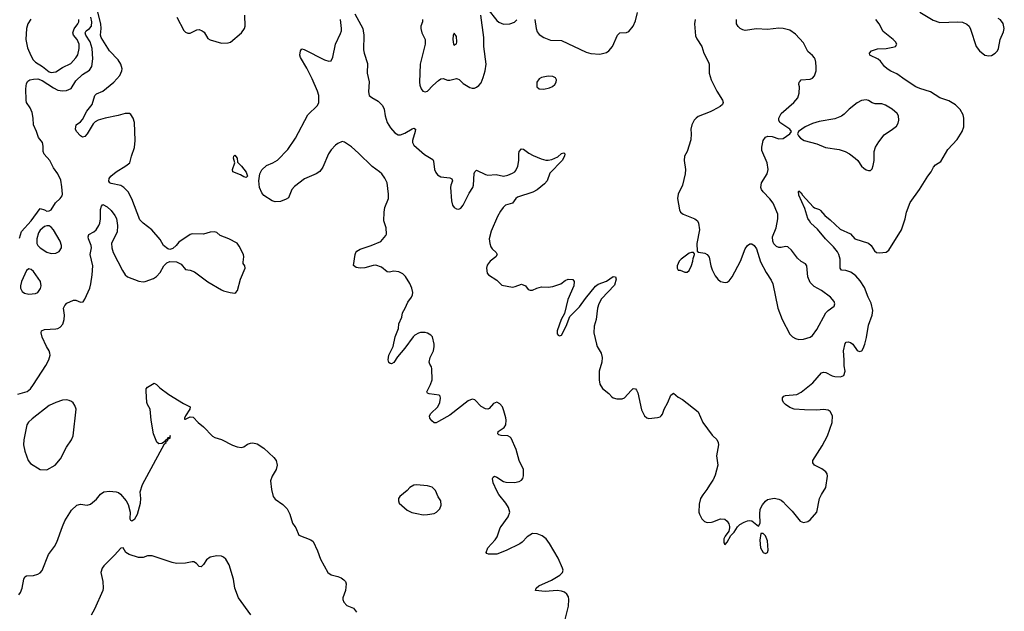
# Model space of a CAD drawing. Header units: inches. Extents: x 1550315 to 1685896, y 510706 to 640504.
# Tile 226 of 256: x 1663808 to 1672605, y 549243 to 554528. Entities that reach past the tile are written whole.
import ezdxf

# ---------------------------------------------------------------- set-up
doc = ezdxf.new("R2010")
doc.units = ezdxf.units.IN
doc.header["$MEASUREMENT"] = 0
for name, color, linetype in [('B6564', 7, 'Continuous'), ('B6565', 7, 'Continuous'), ('B6574', 7, 'Continuous'), ('B6575', 7, 'Continuous')]:
    doc.layers.add(name, color=color, linetype=linetype)

msp = doc.modelspace()

# ---------------------------------------------------------------- linework, layer by layer
at = {"layer": 'B6564', "color": 5, "elevation": 280}
for points in [[(1663798.7, 549390), (1663814.7, 549410), (1663829.6, 549450), (1663843.7, 549530), (1663854, 549550), (1663870, 549560.7), (1663930, 549564.4), (1663970, 549575.3), (1663990, 549586), (1664010, 549608.5), (1664064.2, 549750), (1664117.6, 549822.4), (1664138.6, 549861.4), (1664191, 550000)], [(1666266.5, 550000), (1666274, 549990), (1666302.8, 549922.8), (1666410, 549882.8), (1666430, 549866), (1666470, 549784.7), (1666494.9, 549710), (1666562, 549590), (1666590, 549570.3), (1666650, 549554.9), (1666681.3, 549541.3), (1666704.9, 549524.9), (1666717.3, 549510), (1666725.5, 549490), (1666717.3, 549430), (1666696.1, 549363.9), (1666695.3, 549350), (1666704.3, 549324.3), (1666730, 549296.2), (1666790.2, 549270.2), (1666815.5, 549235.5)], [(1668675.1, 549144.9), (1668712.1, 549287.9), (1668714.7, 549350), (1668711.4, 549371.4), (1668697.5, 549397.5), (1668674.9, 549414.9), (1668650, 549424.6), (1668609.9, 549429.9), (1668501.4, 549421.4), (1668417.2, 549430), (1668421.3, 549450), (1668446, 549470), (1668559.9, 549520.1), (1668634.9, 549565.1), (1668658.1, 549590), (1668662.1, 549610), (1668658.2, 549630), (1668618.5, 549718.5), (1668542.2, 549850), (1668510.9, 549890.9), (1668476.6, 549916.6), (1668430, 549935.2), (1668390, 549937.3), (1668342.3, 549910), (1668297.7, 549862.3), (1668275.1, 549844.9), (1668154.5, 549785.5), (1668070, 549753.7), (1667995.2, 549755.2), (1667981.1, 549761.1), (1667975.1, 549770), (1667990.5, 549810), (1668056.8, 549883.2), (1668072.6, 549907.4), (1668102, 549990), (1668109.3, 550000)], [(1665871.9, 549211.9), (1665762.9, 549362.9), (1665730.6, 549450), (1665716.9, 549530), (1665678.1, 549658.1), (1665650, 549709.9), (1665630, 549727.5), (1665610, 549736.4), (1665570, 549737.9), (1665510, 549725.9), (1665477, 549703), (1665450, 549662), (1665430, 549642), (1665410, 549642.9), (1665387.4, 549670), (1665364.2, 549684.2), (1665350, 549685.9), (1665287.9, 549672.1), (1665210, 549670.5), (1665170, 549679), (1664990, 549737.8), (1664950, 549738.3), (1664910, 549723.7), (1664870, 549723.7), (1664784.4, 549750), (1664757.4, 549770), (1664731.8, 549811.8), (1664710, 549806.9), (1664656.1, 549743.9), (1664558.7, 549650), (1664543.7, 549630), (1664531.8, 549590), (1664550.2, 549509.8), (1664553.4, 549450), (1664550.2, 549430), (1664476.9, 549263.1), (1664445.2, 549210)]]:
    msp.add_lwpolyline(points, dxfattribs=at)
at = {"layer": 'B6565', "color": 5}
for points, elevation in [([(1663790, 551181.6), (1663873.9, 551206.1), (1663902.9, 551230), (1663930, 551268), (1664041.2, 551438.8), (1664067.1, 551490), (1664079.7, 551530), (1664078.3, 551550), (1664069.7, 551570), (1664047.6, 551607.6), (1664010, 551692.3), (1663998.5, 551730), (1664002, 551750), (1664030, 551760.3), (1664130, 551765.5), (1664150, 551770.3), (1664170, 551781.7), (1664192.4, 551807.6), (1664206.2, 551850), (1664209.3, 551890), (1664200.6, 551950), (1664210, 551976.6), (1664230, 551995), (1664290, 552021.3), (1664310, 552021.6), (1664350, 552003.6), (1664373.5, 552006.5), (1664390, 552030.6), (1664433, 552130), (1664444.7, 552170), (1664456, 552250), (1664459.9, 552330), (1664438.3, 552430), (1664449.6, 552490), (1664447.8, 552510), (1664421.6, 552570), (1664418.4, 552590), (1664426, 552610), (1664470, 552633.7), (1664489.8, 552650.2), (1664515.1, 552690), (1664523.1, 552710), (1664529.7, 552750), (1664530, 552834), (1664538, 552862), (1664550, 552878), (1664590, 552858), (1664624.5, 552824.5), (1664658.8, 552778.8), (1664672.3, 552752.3), (1664682.4, 552690), (1664677.6, 552630), (1664629.3, 552530.7), (1664631.3, 552490), (1664643.2, 552450), (1664726.5, 552286.5), (1664749.6, 552249.6), (1664770, 552231.3), (1664872.8, 552192.8), (1664910, 552187.4), (1664930, 552190.3), (1665002.8, 552217.2), (1665030, 552233.4), (1665062, 552270), (1665095.1, 552330), (1665123.3, 552356.7), (1665150, 552367.7), (1665210, 552365.5), (1665250, 552344.9), (1665290, 552296.3), (1665330, 552290.7), (1665370, 552275.5), (1665490, 552186), (1665610, 552114), (1665630, 552104.9), (1665689.2, 552090.8), (1665730, 552086.8), (1665738, 552090), (1665754, 552110), (1665780.9, 552210), (1665823.6, 552310), (1665819.5, 552330), (1665805.6, 552350), (1665803.5, 552363.5), (1665811.3, 552410), (1665806, 552430), (1665770, 552505.2), (1665750.9, 552530.9), (1665677, 552570), (1665599.7, 552599.7), (1665570, 552627), (1665545.8, 552634.2), (1665510, 552629.5), (1665450, 552612), (1665350, 552614.5), (1665330, 552609.5), (1665230, 552542), (1665204.7, 552510), (1665175.3, 552484.7), (1665150, 552475.3), (1665130, 552482), (1665094, 552510), (1665064.2, 552564.2), (1664989.6, 552650), (1664910.7, 552710.7), (1664881.2, 552741.2), (1664810, 552929.4), (1664777.6, 552990), (1664737.6, 553030), (1664710, 553046.6), (1664623.9, 553063.9), (1664614, 553070), (1664604.5, 553084.5), (1664606, 553110), (1664620.9, 553130), (1664669.5, 553170), (1664757.1, 553222.9), (1664791.8, 553250), (1664805.6, 553310), (1664833.6, 553386.4), (1664839.1, 553450), (1664834.7, 553610), (1664822, 553650), (1664801.3, 553681.3), (1664790, 553691.3), (1664751.3, 553691.3), (1664688.1, 553671.9), (1664570, 553649.9), (1664508.6, 553631.4), (1664483, 553617), (1664462.9, 553597.1), (1664410, 553507.3), (1664390, 553483.7), (1664370, 553478), (1664350, 553489.5), (1664314.5, 553530), (1664305.1, 553550), (1664312.7, 553590), (1664350, 553614.4), (1664370, 553637.1), (1664408.7, 553710), (1664454.1, 553770), (1664477.7, 553850), (1664494.9, 553865.1), (1664550, 553890.2), (1664649.8, 553970), (1664701.5, 554030), (1664721.1, 554070), (1664722, 554090), (1664711.2, 554130), (1664686.6, 554170), (1664609.2, 554249.2), (1664535.6, 554370), (1664529.2, 554390), (1664535.4, 554450), (1664531.5, 554490), (1664500.8, 554620.8)], 320), ([(1665212.4, 554550), (1665273.1, 554433.1), (1665290, 554417.1), (1665310, 554408.7), (1665330, 554408.7), (1665390, 554437.8), (1665410, 554439.6), (1665437.1, 554430), (1665455.9, 554415.9), (1665490, 554360.5), (1665510, 554347.2), (1665610, 554319.5), (1665670, 554321.6), (1665690, 554328.4), (1665788.1, 554411.9), (1665815.4, 554450), (1665823.1, 554470), (1665818.7, 554570)], 320), ([(1666801.3, 554581.3), (1666873.4, 554450), (1666878, 554430), (1666883.7, 554390), (1666880.3, 554260.3), (1666884.9, 554230), (1666916.4, 554136.4), (1666913.1, 554050), (1666930, 553972), (1666923.8, 553883.8), (1666931.4, 553851.4), (1666953.2, 553833.2), (1667010, 553799.6), (1667050, 553761.1), (1667063.8, 553730), (1667073.7, 553670), (1667090.1, 553610.1), (1667121.4, 553561.4), (1667158, 553518), (1667190, 553500.1), (1667210, 553499.5), (1667250, 553514.8), (1667313.1, 553553.1), (1667330, 553559), (1667344, 553550), (1667341.7, 553530), (1667316.8, 553450), (1667317.4, 553430), (1667327.9, 553407.9), (1667423.7, 553323.7), (1667498.1, 553278.1), (1667505.3, 553265.3), (1667515.1, 553190), (1667524.7, 553164.7), (1667541.6, 553141.6), (1667570, 553123.5), (1667650, 553115), (1667667.3, 553107.3), (1667673.7, 553090), (1667658.7, 553050), (1667657.6, 553030), (1667664.4, 552910), (1667675.5, 552870), (1667690.8, 552850), (1667710, 552838), (1667730, 552834.9), (1667750, 552845.5), (1667770, 552870.5), (1667822.7, 552977.3), (1667855.9, 553030), (1667862, 553050), (1667867.1, 553152.9), (1667874, 553170), (1667890, 553183.1), (1667970, 553144), (1667990, 553139), (1668066.2, 553146.2), (1668130, 553131.6), (1668170, 553139.7), (1668210, 553156.3), (1668230.4, 553169.6), (1668239.2, 553180.8), (1668259.1, 553220.9), (1668268.8, 553270), (1668266, 553330), (1668269.1, 553350.9), (1668290, 553375.3), (1668310, 553370.3), (1668356.9, 553336.9), (1668395.9, 553315.9), (1668466.6, 553286.6), (1668510, 553274.6), (1668530, 553273.2), (1668560.8, 553279.2), (1668616.8, 553303.2), (1668650, 553331.6), (1668670, 553337.6), (1668679.3, 553330), (1668676.5, 553310), (1668654, 553270), (1668542.8, 553157.2), (1668519.1, 553090), (1668496.8, 553063.2), (1668430, 553009.8), (1668393.3, 552986.7), (1668256.8, 552943.2), (1668239.6, 552930), (1668210.2, 552889.8), (1668149.6, 552870.4), (1668128.5, 552851.5), (1668103.5, 552816.5), (1668078.2, 552770), (1668020.8, 552639.2), (1668003.7, 552570), (1668007.8, 552530), (1668018.2, 552498.2), (1668030, 552480.7), (1668064.9, 552450), (1668072.9, 552430), (1668060.9, 552410), (1668010.1, 552369.9), (1667983.7, 552336.3), (1667977.8, 552310), (1667985.4, 552265.4), (1667995.5, 552250), (1668070, 552200.3), (1668115.3, 552155.3), (1668210, 552139.3), (1668235.9, 552144.1), (1668290, 552166), (1668326.8, 552150), (1668350, 552118), (1668370, 552111), (1668390, 552111), (1668429.6, 552130.4), (1668470, 552141.6), (1668530, 552138), (1668570, 552146), (1668642, 552170), (1668681.2, 552198.8), (1668708.7, 552211.3), (1668750, 552208), (1668763.1, 552190), (1668758, 552150), (1668705.8, 552030), (1668675.3, 551904.7), (1668644.9, 551850), (1668610.8, 551750), (1668610, 551722), (1668618, 551710), (1668630, 551704), (1668650, 551711.3), (1668690, 551791.3), (1668723.1, 551876.9), (1668810, 551963.1), (1668862.3, 552037.7), (1668953.2, 552146.8), (1668975.6, 552164.4), (1669050, 552192.6), (1669110, 552234.8), (1669130.6, 552230.6), (1669137.3, 552210), (1669122.7, 552157.3), (1669006.4, 552033.6), (1668981.1, 551990), (1668970.8, 551950), (1668957.9, 551850), (1668939, 551790), (1668937.6, 551730), (1668960.6, 551630), (1668968.3, 551608.3), (1669003.5, 551550), (1669012.8, 551510), (1669007.5, 551470), (1668985.4, 551390), (1668984.7, 551310), (1668991.4, 551271.4), (1669014.8, 551234.8), (1669070.2, 551190.2), (1669099, 551159), (1669110.4, 551150.4), (1669142, 551142), (1669190, 551141.3), (1669210, 551150.2), (1669270, 551217), (1669290, 551232.7), (1669310, 551230.6), (1669319.7, 551219.7), (1669330, 551194.8), (1669363.8, 551043.8), (1669390, 550990.7), (1669410.4, 550970.4), (1669430, 550967), (1669505.7, 550974.3), (1669530, 550982), (1669539.6, 550990), (1669550, 551003), (1669566.2, 551050), (1669599.3, 551110), (1669626.7, 551173.3), (1669650, 551190.8), (1669690, 551156.3), (1669730, 551136.3), (1669870, 551026), (1669912.2, 550930), (1669995.9, 550815.9), (1670000, 550812.1)], 280), ([(1667407.2, 554530), (1667407.8, 554510), (1667392.8, 554470), (1667391.6, 554450), (1667400.9, 554410), (1667429.2, 554350), (1667429.3, 554310), (1667385.3, 554130), (1667378.8, 553970), (1667383, 553943), (1667396, 553910), (1667410, 553890.4), (1667430, 553882.6), (1667450, 553889.1), (1667498.7, 553941.3), (1667550, 553984.5), (1667570, 553998.8), (1667590, 554003), (1667630, 553989.5), (1667650, 553987.4), (1667710, 554001.8), (1667719.1, 553999.1), (1667733.1, 553993.1), (1667770, 553958.7), (1667830, 553922), (1667850, 553916.3), (1667870, 553916.3), (1667890, 553924.9), (1667910, 553939.1), (1667930, 553963), (1667950, 554010.8), (1667966.6, 554070), (1667974.6, 554130), (1667954.9, 554290), (1667953.8, 554370), (1667929, 554570)], 320), ([(1667990, 554621.6), (1668070, 554521.3), (1668090, 554504.9), (1668130, 554488.7), (1668188.1, 554491.9), (1668230, 554505.3), (1668250, 554528.4)], 320), ([(1668411.6, 554530), (1668420.7, 554450), (1668430, 554420.5), (1668450, 554397.1), (1668490, 554370.4), (1668550, 554344.4), (1668650, 554343.8), (1668870, 554237), (1668910, 554226), (1668990, 554221.1), (1669050, 554234.6), (1669070, 554250.3), (1669103.5, 554290), (1669149.8, 554390.2), (1669168.5, 554411.5), (1669230, 554413), (1669250, 554423.8), (1669288, 554470), (1669310, 554518.8), (1669328.1, 554591.9)], 320), ([(1663804.6, 552575.4), (1663824.6, 552635.4), (1663909.7, 552730), (1663990, 552842), (1664030, 552831), (1664050, 552818.8), (1664070, 552820.7), (1664088.7, 552830), (1664127.7, 552892.3), (1664169.2, 552930), (1664186.3, 552953.7), (1664189.3, 552970.7), (1664185.4, 553034.6), (1664175.8, 553095.8), (1664148, 553150), (1664110, 553204.5), (1664076.8, 553270), (1664026, 553326), (1664018.5, 553350), (1664018.7, 553398.7), (1664012.4, 553430), (1663976.2, 553476.2), (1663958.3, 553530), (1663930.8, 553590), (1663929.1, 553650), (1663917.9, 553697.9), (1663900.4, 553740.4), (1663869.8, 553790), (1663864.2, 553810), (1663863.8, 553910), (1663870, 553958.8), (1663881.6, 553978.4), (1663897.2, 553990), (1663930, 553998.5), (1663970, 553998.9), (1664010, 553985.1), (1664110, 553919.2), (1664150, 553898.9), (1664190, 553892.4), (1664224.8, 553895.2), (1664267.8, 553912.2), (1664310, 553980.9), (1664370, 554037.6), (1664430, 554078), (1664451, 554110), (1664461.7, 554178.3), (1664454.5, 554270), (1664438.7, 554330), (1664399.9, 554390), (1664392.5, 554410), (1664402.4, 554430), (1664431.4, 554450), (1664449.3, 554470), (1664453.1, 554510), (1664444, 554550)], 340), ([(1663907, 554533), (1663881.5, 554490), (1663869.3, 554450.7), (1663863.2, 554350), (1663878, 554278), (1663907.2, 554207.2), (1663929.3, 554169.3), (1663949.7, 554149.7), (1664010.1, 554110.1), (1664070, 554063.2), (1664090, 554057.3), (1664130, 554063.8), (1664190, 554101), (1664263.4, 554136.6), (1664310, 554186.5), (1664326.4, 554213.6), (1664340.2, 554270), (1664337.8, 554310), (1664319.9, 554350), (1664288.9, 554388.9), (1664283.4, 554410), (1664294.7, 554445.3), (1664327.9, 554490), (1664336.5, 554510), (1664337, 554530)], 360), ([(1668109.3, 550000), (1668172.9, 550087.1), (1668186, 550130), (1668174.8, 550170), (1668150.8, 550210.8), (1668090, 550286.9), (1668070, 550319), (1668038.5, 550390), (1668032.5, 550430), (1668038.4, 550441.6), (1668050, 550449.2), (1668070, 550442), (1668130, 550404.2), (1668150, 550397.3), (1668230, 550394.9), (1668270, 550403), (1668290, 550414), (1668303.7, 550430), (1668310, 550454), (1668309.5, 550510), (1668271.5, 550590), (1668242.3, 550690), (1668198.1, 550790), (1668190, 550800.3), (1668170, 550812), (1668110, 550814), (1668090, 550820.3), (1668079.3, 550830), (1668084, 550850), (1668135.7, 550884.3), (1668149.9, 550910), (1668153.4, 550950), (1668150.4, 550970.4), (1668134.3, 551034.3), (1668120.2, 551070), (1668097.7, 551097.7), (1668070, 551111.3), (1668039.9, 551100.1), (1668003.6, 551056.4), (1667990, 551049.2), (1667970, 551051.9), (1667930, 551073.2), (1667873.9, 551133.9), (1667850, 551138.4), (1667816, 551124), (1667650, 550995.2), (1667550, 550938.2), (1667530, 550928.4), (1667510, 550928), (1667490, 550944.7), (1667471, 550970), (1667467.8, 550990), (1667479.7, 551010), (1667543.5, 551070), (1667562.4, 551110), (1667568.2, 551148.2), (1667564.4, 551164.4), (1667555.2, 551175.2), (1667465.5, 551185.5), (1667451.3, 551191.3), (1667444.9, 551204.9), (1667478, 551270), (1667491.9, 551310), (1667490.7, 551410.7), (1667486.5, 551426.5), (1667471.3, 551451.3), (1667467.2, 551470), (1667474.4, 551510), (1667505.3, 551570), (1667511.4, 551610), (1667510.5, 551630.5), (1667495.1, 551695.1), (1667480.5, 551710), (1667450, 551727.2), (1667430, 551734), (1667390, 551734), (1667370, 551728.4), (1667338, 551710), (1667323.5, 551696.5), (1667250, 551592.7), (1667183.4, 551516.6), (1667150, 551465.3), (1667130, 551453.1), (1667117.4, 551457.4), (1667107.3, 551467.3), (1667101.1, 551490), (1667106.2, 551530), (1667144, 551610), (1667163.5, 551696.5), (1667191.7, 551770), (1667195.8, 551810), (1667222.5, 551870), (1667227.1, 551910), (1667251.6, 551950), (1667276.3, 552003.7), (1667309.7, 552050), (1667316.8, 552070), (1667319.4, 552090), (1667310, 552129.6), (1667292.1, 552172.1), (1667255.3, 552235.3), (1667230, 552259.3), (1667196.2, 552276.2), (1667150, 552282), (1667110, 552272.9), (1667090, 552276.4), (1667039, 552319), (1666990, 552335), (1666966.8, 552333.2), (1666890, 552312.2), (1666850, 552309.9), (1666813.6, 552313.6), (1666791, 552331), (1666804.5, 552430), (1666810.8, 552449.2), (1666819.8, 552460.2), (1666850, 552478.9), (1666949.3, 552510), (1667033.3, 552546.7), (1667079.7, 552600.3), (1667086.3, 552613.7), (1667082.9, 552670), (1667061.8, 552730), (1667063.4, 552810), (1667070.8, 552850), (1667101.4, 552930), (1667103.1, 552970), (1667089.6, 553070), (1667070, 553112.3), (1667043.7, 553150), (1667023.7, 553170), (1666956.6, 553216.6), (1666835.7, 553335.7), (1666771.7, 553391.7), (1666710, 553434.5), (1666690, 553439), (1666650, 553421.2), (1666630, 553407), (1666590, 553364.7), (1666566.2, 553330), (1666515.9, 553210), (1666490, 553172.9), (1666455.6, 553150), (1666353.5, 553106.5), (1666261.8, 553038.2), (1666239.8, 553010), (1666210, 552938.4), (1666190, 552924.7), (1666136.5, 552903.5), (1666090, 552902.5), (1666063.7, 552910), (1665990, 552958.3), (1665970, 552982.6), (1665949.9, 553030), (1665944.7, 553090), (1665954.7, 553150), (1665970, 553187.3), (1666013, 553227), (1666070, 553250.3), (1666110, 553273.4), (1666202, 553370), (1666273.3, 553470), (1666381.2, 553678.8), (1666470, 553762.8), (1666481.8, 553790), (1666479.8, 553850), (1666468.9, 553890), (1666421.1, 554001.1), (1666373.9, 554093.9), (1666317.7, 554190), (1666311.5, 554210), (1666318, 554250), (1666330, 554266.8), (1666350, 554261.6), (1666530, 554169.1), (1666570, 554157), (1666590, 554162), (1666605.7, 554194.3), (1666628.6, 554308.6), (1666674.9, 554405.1), (1666681.5, 554430), (1666684, 554450), (1666674, 554530)], 280), ([(1669841.3, 554530), (1669835.5, 554490), (1669845.2, 554385.2), (1669856.8, 554356.8), (1669901, 554290), (1669918.8, 554230), (1669962.8, 554150), (1669967.3, 554130), (1669967.3, 554050), (1669984.9, 553990), (1670000, 553961)], 320), ([(1670000, 553717.2), (1669975.6, 553704.4), (1669870, 553663.7), (1669850.8, 553650), (1669834, 553630), (1669814, 553590), (1669802.8, 553550), (1669806.8, 553510), (1669803.5, 553456.5), (1669770.8, 553350), (1669747.3, 553310), (1669745.5, 553270), (1669757.6, 553190), (1669753.7, 553150), (1669730.4, 553050), (1669692, 552970), (1669684.9, 552930), (1669703, 552830), (1669711, 552810), (1669736, 552790), (1669840.7, 552750), (1669863, 552730), (1669872.7, 552710), (1669880.4, 552650), (1669858, 552530), (1669862, 552462), (1669872, 552452), (1669930, 552442), (1669950.8, 552430), (1669966.6, 552406.6), (1669981.5, 552330), (1669993.3, 552293.3), (1670000, 552280.7)], 320), ([(1664191, 550000), (1664210, 550050.2), (1664270, 550145.4), (1664319.7, 550190), (1664350, 550201.4), (1664410, 550191.9), (1664440.3, 550199.7), (1664494.2, 550245.8), (1664530, 550291), (1664560.7, 550310), (1664610, 550315.4), (1664671.2, 550311.2), (1664690, 550304.6), (1664707, 550290), (1664759.5, 550230), (1664777.8, 550197.8), (1664794.9, 550130), (1664792, 550070), (1664798.3, 550058.3), (1664810, 550050.4), (1664835.8, 550070), (1664859.7, 550110), (1664888.3, 550210), (1664890.7, 550250), (1664885, 550310), (1664904.7, 550375.3), (1665100.5, 550739.5), (1665115.1, 550750), (1665118, 550762), (1665132.8, 550770), (1665135.1, 550784.9), (1665151.1, 550790), (1665151.8, 550808.2), (1665155.3, 550810), (1665148.2, 550810), (1665146, 550794), (1665130, 550793.6), (1665122.8, 550777.2), (1665110, 550773.6), (1665101.4, 550758.6), (1665078.7, 550741.3), (1665050, 550738.4), (1665034.5, 550754.5), (1665004.2, 550830), (1664981.6, 550950), (1664973.2, 551050), (1664949, 551090), (1664944, 551110), (1664937.2, 551210), (1664939, 551230), (1664950, 551244.7), (1665010, 551281), (1665030, 551270.7), (1665059.9, 551239.9), (1665139.3, 551179.3), (1665270, 551099.1), (1665330, 551071), (1665327.3, 551050), (1665288.4, 550990), (1665279.1, 550970), (1665281.1, 550961.1), (1665290, 550959.1), (1665330, 550979.5), (1665356.9, 550976.9), (1665402.6, 550930), (1665450.9, 550890.9), (1665530, 550807.2), (1665550, 550797), (1665610, 550779.5), (1665710, 550726), (1665750, 550713.4), (1665790, 550708), (1665810, 550713.4), (1665843.7, 550736.3), (1665870, 550745.5), (1665890, 550747.5), (1665930, 550738.4), (1665990, 550700.6), (1666078.5, 550618.5), (1666098.6, 550590), (1666107.7, 550550), (1666098.2, 550510), (1666063.8, 550450), (1666049.3, 550410), (1666056.9, 550330), (1666072.3, 550270), (1666090, 550243.9), (1666157.6, 550197.6), (1666197.7, 550157.7), (1666221.8, 550110), (1666244, 550030), (1666266.5, 550000)], 280), ([(1670000, 550414.1), (1669970, 550371.6), (1669947.9, 550330), (1669910, 550284.2), (1669890.3, 550250), (1669878.5, 550201.5), (1669875.6, 550130), (1669880.6, 550110), (1669901.5, 550070), (1669926.3, 550046.3), (1669950, 550035.9), (1669990, 550040.4), (1670000, 550044)], 280)]:
    msp.add_lwpolyline(points, dxfattribs=dict(at, elevation=elevation))
for points, elevation in [([(1667690, 554408), (1667681, 554390), (1667679.1, 554350), (1667684, 554310), (1667690, 554301), (1667710, 554312), (1667714.5, 554330), (1667710, 554378)], 340), ([(1668530, 554025.1), (1668470, 554013), (1668450, 554000.7), (1668428.5, 553970), (1668427.7, 553930), (1668450, 553910.6), (1668490, 553906.7), (1668541, 553919), (1668567.7, 553932.3), (1668589.2, 553950), (1668601.2, 553970), (1668604, 553990), (1668595.3, 554010), (1668570, 554020.9)], 320), ([(1665830, 553119.7), (1665810, 553124.5), (1665781.8, 553141.8), (1665713.2, 553170), (1665709.1, 553190.9), (1665728.7, 553250), (1665719, 553290), (1665722, 553310), (1665730, 553318), (1665750, 553292), (1665754.4, 553254.4), (1665790, 553220.7), (1665830, 553167.7), (1665843.8, 553130)], 280), ([(1664050, 552687.6), (1664030, 552680.7), (1663991.9, 552648.1), (1663976.4, 552623.6), (1663961.8, 552570), (1663961.1, 552530), (1663970, 552512.2), (1663990.3, 552490), (1664050, 552450.3), (1664090, 552440.3), (1664130, 552442), (1664161.1, 552458.9), (1664180.5, 552490), (1664182.2, 552510), (1664170.8, 552550), (1664111.2, 552650), (1664090, 552674), (1664070, 552685.6)], 340), ([(1669810, 552448.7), (1669790, 552442.7), (1669717.3, 552390), (1669700.7, 552370), (1669681, 552330), (1669682, 552310), (1669692, 552292), (1669708, 552292), (1669750, 552274), (1669770, 552274), (1669790, 552287.3), (1669810, 552331.3), (1669822, 552370), (1669824.5, 552395.5), (1669838, 552430), (1669838, 552438), (1669828, 552448)], 320), ([(1663890, 552303.6), (1663870, 552289.2), (1663824.9, 552190), (1663815.3, 552150), (1663816.4, 552130), (1663830, 552100.7), (1663850, 552085.5), (1663890, 552077), (1663950, 552081.6), (1663970, 552090.7), (1663992.8, 552127.2), (1663998.3, 552150), (1663994, 552190), (1663930, 552279.8), (1663910, 552296.8)], 340), ([(1664230, 551131.8), (1664190, 551129.6), (1664130.3, 551109.7), (1664070, 551080.5), (1663918.2, 550961.8), (1663887.5, 550932.5), (1663871.4, 550908.6), (1663844.3, 550775.7), (1663842.4, 550730), (1663853.2, 550673.2), (1663882.4, 550590), (1663903.2, 550563.2), (1663990, 550510.7), (1664050, 550507.7), (1664123.7, 550550), (1664173.6, 550606.4), (1664225.1, 550710), (1664270, 550776.3), (1664285.1, 550810), (1664311.5, 551050), (1664300.5, 551080.5), (1664284.4, 551104.4), (1664270, 551118), (1664250, 551127)], 320), ([(1667352.7, 550372.7), (1667330, 550369.6), (1667292, 550348), (1667270, 550322.7), (1667202.8, 550270), (1667190.8, 550250), (1667190.8, 550230), (1667198.8, 550210), (1667270, 550147.7), (1667310, 550126.8), (1667355.9, 550115.9), (1667413.6, 550106.4), (1667450, 550106.8), (1667510, 550117.1), (1667531.1, 550128.9), (1667561.3, 550158.7), (1667573.6, 550190), (1667569.5, 550230), (1667545.7, 550265.7), (1667522.8, 550322.8), (1667493.1, 550353.1), (1667450, 550364.7)], 320)]:
    msp.add_lwpolyline(points, close=True, dxfattribs=dict(at, elevation=elevation))
at = {"layer": 'B6574', "color": 5, "elevation": 280}
msp.add_lwpolyline([(1670148.7, 550000), (1670150.5, 549990), (1670142.2, 549957.8), (1670110, 549915.6), (1670100.2, 549890), (1670099.9, 549859.9), (1670104.5, 549844.5), (1670110, 549839.3), (1670130, 549861.6), (1670160.3, 549919.7), (1670190, 549950.7), (1670221.3, 549998.7), (1670222.7, 550000)], dxfattribs=at)
msp.add_lwpolyline([(1670450, 549938), (1670430, 549938), (1670421.3, 549878.7), (1670427.8, 549810), (1670450.4, 549770), (1670470, 549758.3), (1670490, 549768.9), (1670494.5, 549790), (1670490, 549874), (1670470, 549916.9)], close=True, dxfattribs=at)
at = {"layer": 'B6575', "color": 5}
for points, elevation in [([(1671850, 554594.3), (1671970, 554523.2), (1672030, 554502.3), (1672190, 554509), (1672230, 554506), (1672269.2, 554489.2), (1672289.3, 554469.3), (1672303.5, 554443.5), (1672352.8, 554290), (1672382.3, 554250), (1672430, 554212.6), (1672465.7, 554205.7), (1672490, 554208.6), (1672524.4, 554230), (1672542.8, 554250), (1672554.3, 554270), (1672568.8, 554350), (1672598.8, 554421.2), (1672604.7, 554450), (1672593.6, 554493.6), (1672570, 554528.2), (1672550, 554538.9)], 280), ([(1670000, 552280.7), (1670021.1, 552241.1), (1670045.5, 552210), (1670070, 552190.4), (1670110, 552179.5), (1670130, 552184.4), (1670145.6, 552194.4), (1670173.6, 552230), (1670247.8, 552370), (1670290, 552482), (1670310, 552511.3), (1670330, 552524.7), (1670350, 552524.7), (1670370, 552511.3), (1670390, 552482), (1670425.8, 552365.8), (1670476.3, 552270), (1670522.6, 552202.6), (1670537.1, 552170), (1670582, 551950), (1670618.9, 551850), (1670690, 551718.8), (1670713.8, 551693.8), (1670739, 551679), (1670770, 551670.4), (1670810, 551675.3), (1670870, 551692.9), (1670890, 551707.6), (1670930, 551759.5), (1671010.4, 551909.6), (1671030, 551930.2), (1671084.7, 551970), (1671089.7, 551990), (1671084, 552010), (1671051, 552050), (1670970, 552107.7), (1670905.5, 552145.5), (1670870, 552180.5), (1670847.9, 552230), (1670839.5, 552330), (1670827.9, 552347.9), (1670790, 552368.2), (1670756.6, 552396.6), (1670704.7, 552470), (1670670, 552500.4), (1670650, 552503.5), (1670610, 552491.8), (1670590, 552493.6), (1670570, 552502), (1670545.9, 552525.9), (1670535.6, 552550), (1670534.7, 552590), (1670565.7, 552670), (1670581.2, 552750), (1670580.3, 552790), (1670539.7, 552890), (1670510, 552928), (1670449.7, 552990), (1670435.3, 553010), (1670428.7, 553030), (1670434.2, 553070), (1670486.9, 553150), (1670496.4, 553190), (1670486.2, 553250), (1670439.8, 553359.8), (1670438.8, 553390), (1670450, 553450.6), (1670470, 553478.4), (1670492.2, 553487.8), (1670530, 553484.7), (1670590, 553465), (1670630, 553467.9), (1670689.2, 553510), (1670702, 553530), (1670689, 553550), (1670599.3, 553610), (1670589.4, 553630), (1670589.5, 553650), (1670610, 553690.7), (1670724.2, 553790), (1670759.7, 553830), (1670771.3, 553871.3), (1670774, 553930), (1670769.2, 553950), (1670773.2, 553970), (1670780.1, 553979.9), (1670790, 553990.5), (1670870, 553998.3), (1670890, 554004.6), (1670910, 554028.2), (1670922.4, 554070), (1670925.2, 554105.2), (1670921.7, 554150), (1670914.5, 554174.5), (1670908.4, 554188.4), (1670890, 554209.5), (1670850, 554242.7), (1670810, 554321.6), (1670738.8, 554398.8), (1670690, 554433.5), (1670630, 554450.9), (1670590, 554453.5), (1670490, 554440.5), (1670390, 554446.4), (1670290, 554432.8), (1670270, 554436.9), (1670246, 554450), (1670227, 554467), (1670211.5, 554491.5), (1670211.5, 554530)], 320), ([(1670222.7, 550000), (1670242.2, 550017.8), (1670280.1, 550039.9), (1670310, 550052.4), (1670330, 550054.9), (1670350, 550050.6), (1670410, 550004.7), (1670423.7, 550030), (1670419.1, 550110), (1670424.5, 550155.5), (1670444.2, 550195.8), (1670470, 550227.3), (1670490, 550240.7), (1670550, 550254.8), (1670590, 550245.5), (1670610, 550235.5), (1670630, 550220.5), (1670655.5, 550190), (1670710, 550139.3), (1670781.6, 550050), (1670810, 550037.3), (1670850, 550046.7), (1670870, 550059.4), (1670929.2, 550130), (1670952.6, 550250), (1670970, 550287.8), (1671009.9, 550350), (1671024.7, 550450), (1671022.5, 550470), (1671010.2, 550490.2), (1670975.5, 550515.5), (1670909.3, 550550), (1670894.8, 550570), (1670895.4, 550590), (1670977.2, 550722.8), (1671023.9, 550810), (1671065.8, 550930), (1671069.1, 550990), (1671050, 551029.1), (1671030, 551041.6), (1670990, 551045), (1670930, 551040.2), (1670818.2, 551041.8), (1670726, 551050), (1670690, 551065.2), (1670650, 551091), (1670631.5, 551110), (1670622.5, 551130), (1670623.7, 551150), (1670635.8, 551164.2), (1670650, 551171.9), (1670750, 551181.5), (1670790, 551200.9), (1670894.5, 551285.5), (1670970, 551372.8), (1670990, 551380.8), (1671010, 551376.4), (1671066.7, 551346.7), (1671090, 551340.4), (1671141.1, 551338.9), (1671169.7, 551350), (1671183.7, 551390), (1671175.4, 551435.4), (1671175.3, 551490), (1671167.7, 551570), (1671183.7, 551636.3), (1671192.4, 551647.6), (1671210, 551649.4), (1671230, 551644.3), (1671250.8, 551630.8), (1671290, 551573.4), (1671310, 551563.4), (1671331.2, 551570), (1671344.6, 551590), (1671359.2, 551630), (1671374.1, 551690), (1671390, 551798), (1671424.4, 551890), (1671429.2, 551930), (1671416.6, 551996.6), (1671389.2, 552050), (1671354.9, 552134.9), (1671316, 552196), (1671279, 552239), (1671233, 552273), (1671190, 552287.4), (1671150, 552290.8), (1671139, 552310), (1671139.1, 552390), (1671126.6, 552430), (1671113.5, 552453.5), (1671079.6, 552499.6), (1671007.8, 552570), (1670935.7, 552655.7), (1670877.1, 552710), (1670863.4, 552730), (1670850, 552753.3), (1670821.4, 552841.4), (1670770, 552960.7), (1670767.2, 552992.8), (1670770, 552998), (1670790, 552983.1), (1670802.1, 552962.1), (1670897, 552857), (1670910, 552847.3), (1670952.5, 552832.5), (1670964, 552824), (1671000, 552780), (1671050, 552740.9), (1671137, 552657), (1671230, 552614), (1671270.2, 552570), (1671391.5, 552531.5), (1671415.4, 552510), (1671444.8, 552464.8), (1671464, 552450), (1671490, 552445), (1671550, 552452.9), (1671573.4, 552470), (1671684.8, 552650), (1671720.3, 552750), (1671730.8, 552810), (1671763.7, 552896.3), (1671848.5, 553010), (1671920.3, 553130), (1671950.4, 553169.6), (1671971.1, 553210), (1671989.3, 553230.7), (1672037.4, 553262.6), (1672100.6, 553370), (1672182.2, 553457.8), (1672228.2, 553530), (1672244.3, 553570), (1672244.6, 553650), (1672238.5, 553678.5), (1672210, 553726.8), (1672167.9, 553767.9), (1672110, 553802.8), (1672030, 553828.8), (1671944.7, 553884.7), (1671850, 553912.5), (1671813.3, 553930), (1671717.6, 553990), (1671644.4, 554044.4), (1671590, 554069.9), (1671558.6, 554090), (1671534.9, 554110), (1671497.8, 554157.8), (1671476.4, 554176.4), (1671402.7, 554210), (1671401.2, 554230), (1671419, 554250), (1671472.3, 554267.7), (1671550, 554271.2), (1671610, 554281.5), (1671632.3, 554290), (1671644.2, 554310), (1671632.6, 554330), (1671611.6, 554351.6), (1671521.8, 554421.8), (1671485.8, 554490), (1671456.1, 554530)], 280), ([(1670000, 553961), (1670037.1, 553890), (1670088.2, 553810), (1670092.7, 553790), (1670087.7, 553770), (1670067.4, 553752.6), (1670000, 553717.2)], 320), ([(1670000, 550812.1), (1670037.2, 550777.2), (1670048.8, 550750), (1670050.4, 550730), (1670033.6, 550633.6), (1670044.9, 550550), (1670021.1, 550458.9), (1670002.4, 550417.6), (1670000, 550414.1)], 280), ([(1670000, 550044), (1670070, 550069.6), (1670106.9, 550066.9), (1670128.9, 550048.9), (1670144.3, 550024.3), (1670148.7, 550000)], 280)]:
    msp.add_lwpolyline(points, dxfattribs=dict(at, elevation=elevation))
at = {"layer": 'B6575', "color": 5, "elevation": 320}
msp.add_lwpolyline([(1671370, 553811.1), (1671330, 553806.6), (1671290, 553784.7), (1671218.4, 553730), (1671174.6, 553685.4), (1671150, 553667.1), (1671090, 553643.1), (1670950, 553618.9), (1670890, 553601.6), (1670826.8, 553570), (1670764.7, 553530), (1670756, 553510), (1670766.8, 553490), (1670782.8, 553470), (1670816, 553450), (1670930, 553419.3), (1671005.8, 553385.8), (1671130, 553369.1), (1671183, 553350), (1671220.4, 553330), (1671272.7, 553292.7), (1671295.3, 553270), (1671330, 553220.5), (1671350, 553202), (1671370, 553187.7), (1671390, 553180.7), (1671410, 553181), (1671423.7, 553196.3), (1671434.3, 553225.7), (1671441, 553270), (1671441, 553350), (1671455.4, 553390), (1671482.9, 553437.1), (1671530, 553499.5), (1671607, 553550), (1671641.6, 553578.4), (1671655.3, 553604.7), (1671662, 553630), (1671658, 553670), (1671646.6, 553690), (1671603.7, 553730), (1671544.1, 553764.1), (1671510, 553775.3), (1671450, 553776.1), (1671424.8, 553784.8), (1671390, 553806.6)], close=True, dxfattribs=at)

doc.saveas('drawing.dxf')
